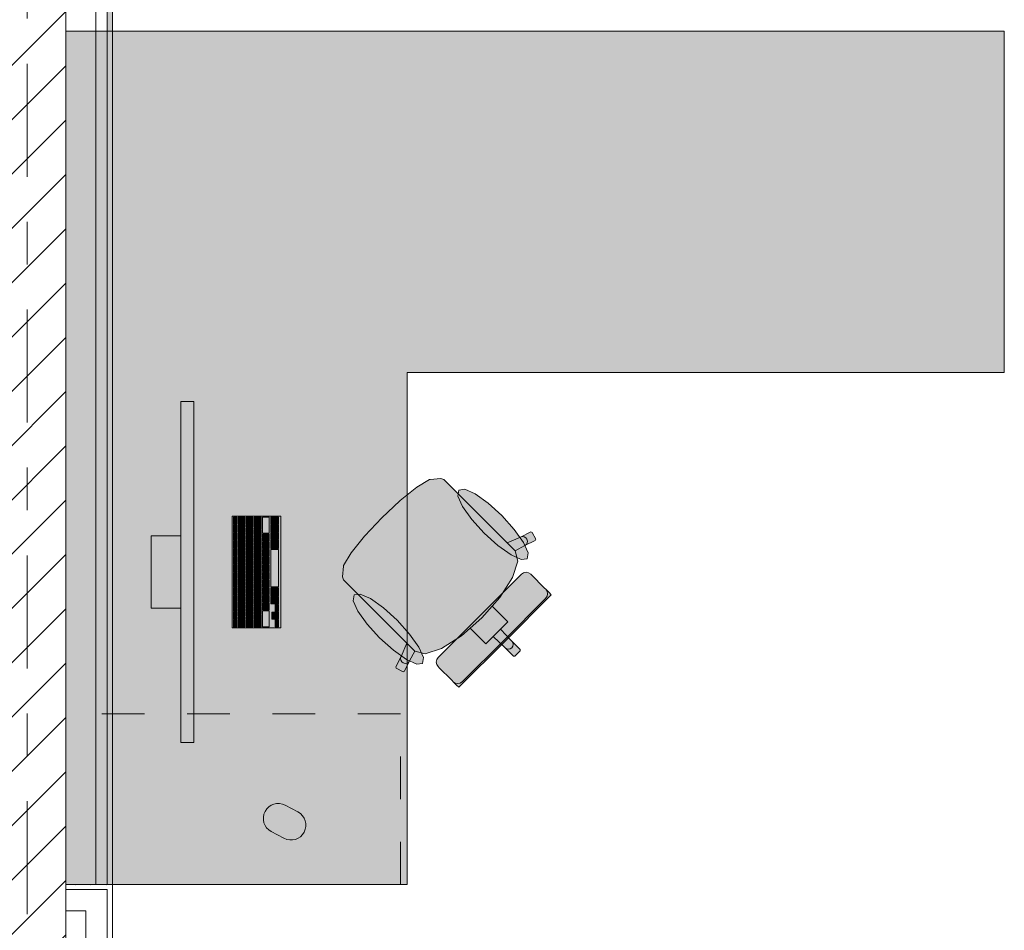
# Model space of a CAD drawing. Header units: metres. Extents: x -3.6 to 85.2, y -11 to 16.8.
# Tile 139 of 256: x 14.9 to 17.2, y 0.9 to 3. Entities that reach past the tile are written whole.
import ezdxf

# ---------------------------------------------------------------- set-up
doc = ezdxf.new("R2010")
doc.units = ezdxf.units.M
doc.header["$MEASUREMENT"] = 0
for name, pattern in [('Strichlinie doppelt', [0.546806, 0.264583, -0.105833, 0.070556, -0.105833]), ('Strichlinie eng', [0.115, 0.075, -0.04]), ('Wipeout_Contour', [1, 0, -1])]:
    doc.linetypes.add(name, pattern=pattern)
for name, color, linetype in [('451 - Universal.Achsen Raster', 7, 'Continuous'), ('605 - Struktur.Wand Innen', 7, 'Continuous'), ('701 - Einrichtung.Möbel', 7, 'Continuous'), ('Neubau_606 - Struktur.Wand Innen Ausbau', 7, 'Continuous'), ('Neubau_653 - Abdeckung.TB Verkofferung', 7, 'Continuous')]:
    doc.layers.add(name, color=color, linetype=linetype)
pattern_1 = [(45, (0, 0), (-0.01767767, 0.01767767), [0, -0.025])]

msp = doc.modelspace()

# ---------------------------------------------------------------- hatches: boundary and pattern name
at = {"layer": '701 - Einrichtung.Möbel', "linetype": 'Continuous', "lineweight": 0, "true_color": 0x3a3a3a}
for points in [[(15.02, 3.01), (15.02, 1.01), (15.82, 1.01), (15.82, 2.21), (17.22, 2.21), (17.22, 3.01)], [(15.3199, 2.1421), (15.2899, 2.1421), (15.2899, 1.3421), (15.3199, 1.3421)], [(15.9423, 1.923), (15.9228, 1.9425), (15.9061, 1.9592), (15.8991, 1.9615), (15.8739, 1.9592), (15.8724, 1.9586), (15.843, 1.9407), (15.8039, 1.9093), (15.8033, 1.9088), (15.7609, 1.8691), (16.0791, 1.5509), (16.0853, 1.5571), (16.0852, 1.5602), (16.0653, 1.5801), (16.0393, 1.608), (16.0565, 1.6251), (16.0404, 1.6412), (16.0195, 1.6621), (16.0374, 1.6826), (16.067, 1.7294), (16.0797, 1.7677), (16.0736, 1.7916), (16.0963, 1.8039), (16.1206, 1.8159), (16.1216, 1.8189), (16.1131, 1.835), (16.1101, 1.8361), (16.0858, 1.824), (16.055, 1.8102)], [(16.0422, 1.8744), (16.0099, 1.9036), (15.9794, 1.9251), (15.9552, 1.9359), (15.9412, 1.9341), (15.9394, 1.9201), (15.9501, 1.8959), (15.9717, 1.8654), (16.0009, 1.8331), (16.0332, 1.8039), (16.0638, 1.7823), (16.0879, 1.7716), (16.1019, 1.7733), (16.1037, 1.7874), (16.093, 1.8115), (16.0714, 1.842)], [(15.5239, 1.8731), (15.4099, 1.8731), (15.4099, 1.6111), (15.5239, 1.6111)], [(15.4209, 1.8621), (15.4209, 1.8704), (15.4207, 1.8706), (15.4131, 1.8706), (15.4129, 1.8704), (15.4129, 1.8538), (15.4131, 1.8536), (15.4207, 1.8536), (15.4209, 1.8538)], [(15.4399, 1.8626), (15.4399, 1.8704), (15.4397, 1.8706), (15.4241, 1.8706), (15.4239, 1.8704), (15.4239, 1.8548), (15.4241, 1.8546), (15.4397, 1.8546), (15.4399, 1.8548)], [(15.4589, 1.8591), (15.4589, 1.8704), (15.4587, 1.8706), (15.4431, 1.8706), (15.4429, 1.8704), (15.4429, 1.8478), (15.4431, 1.8476), (15.4587, 1.8476), (15.4589, 1.8478)], [(15.4779, 1.8564), (15.4779, 1.8704), (15.4777, 1.8706), (15.4621, 1.8706), (15.4619, 1.8704), (15.4619, 1.8423), (15.4621, 1.8421), (15.4777, 1.8421), (15.4779, 1.8423)], [(15.4969, 1.8519), (15.4969, 1.8704), (15.4967, 1.8706), (15.4811, 1.8706), (15.4809, 1.8704), (15.4809, 1.8333), (15.4811, 1.8331), (15.4967, 1.8331), (15.4969, 1.8333)], [(15.5189, 1.8626), (15.5189, 1.8704), (15.5187, 1.8706), (15.5011, 1.8706), (15.5009, 1.8704), (15.5009, 1.8548), (15.5011, 1.8546), (15.5187, 1.8546), (15.5189, 1.8548)], [(15.4209, 1.8436), (15.4209, 1.8519), (15.4207, 1.8521), (15.4131, 1.8521), (15.4129, 1.8519), (15.4129, 1.8353), (15.4131, 1.8351), (15.4207, 1.8351), (15.4209, 1.8353)], [(15.4399, 1.8446), (15.4399, 1.8524), (15.4397, 1.8526), (15.4241, 1.8526), (15.4239, 1.8524), (15.4239, 1.8368), (15.4241, 1.8366), (15.4397, 1.8366), (15.4399, 1.8368)], [(15.5189, 1.8446), (15.5189, 1.8524), (15.5187, 1.8526), (15.5011, 1.8526), (15.5009, 1.8524), (15.5009, 1.8368), (15.5011, 1.8366), (15.5187, 1.8366), (15.5189, 1.8368)], [(15.7069, 1.6877), (15.8197, 1.5749), (15.8059, 1.5442), (15.7939, 1.5199), (15.7949, 1.5168), (15.811, 1.5084), (15.814, 1.5093), (15.826, 1.5336), (15.8384, 1.5564), (15.8623, 1.5503), (15.9006, 1.5629), (15.9473, 1.5925), (15.9678, 1.6105), (15.9887, 1.5896), (16.0048, 1.5735), (16.022, 1.5906), (16.0498, 1.5646), (16.0697, 1.5447), (16.0729, 1.5447), (16.0791, 1.5509), (15.7609, 1.8691), (15.7211, 1.8267), (15.7206, 1.8261), (15.6892, 1.7869), (15.6714, 1.7576), (15.6708, 1.756), (15.6684, 1.7309), (15.6707, 1.7239), (15.6875, 1.7071)], [(15.2899, 1.6571), (15.2899, 1.8271), (15.2199, 1.8271), (15.2199, 1.6571)], [(15.4209, 1.8251), (15.4209, 1.8334), (15.4207, 1.8336), (15.4131, 1.8336), (15.4129, 1.8334), (15.4129, 1.8168), (15.4131, 1.8166), (15.4207, 1.8166), (15.4209, 1.8168)], [(15.4399, 1.8266), (15.4399, 1.8344), (15.4397, 1.8346), (15.4241, 1.8346), (15.4239, 1.8344), (15.4239, 1.8188), (15.4241, 1.8186), (15.4397, 1.8186), (15.4399, 1.8188)], [(15.4589, 1.8376), (15.4589, 1.8454), (15.4587, 1.8456), (15.4431, 1.8456), (15.4429, 1.8454), (15.4429, 1.8298), (15.4431, 1.8296), (15.4587, 1.8296), (15.4589, 1.8298)], [(15.4589, 1.8196), (15.4589, 1.8274), (15.4587, 1.8276), (15.4431, 1.8276), (15.4429, 1.8274), (15.4429, 1.8118), (15.4431, 1.8116), (15.4587, 1.8116), (15.4589, 1.8118)], [(15.4779, 1.8321), (15.4779, 1.8399), (15.4777, 1.8401), (15.4621, 1.8401), (15.4619, 1.8399), (15.4619, 1.8243), (15.4621, 1.8241), (15.4777, 1.8241), (15.4779, 1.8243)], [(15.4969, 1.8231), (15.4969, 1.8309), (15.4967, 1.8311), (15.4811, 1.8311), (15.4809, 1.8309), (15.4809, 1.8153), (15.4811, 1.8151), (15.4967, 1.8151), (15.4969, 1.8153)], [(15.5189, 1.8266), (15.5189, 1.8344), (15.5187, 1.8346), (15.5011, 1.8346), (15.5009, 1.8344), (15.5009, 1.8188), (15.5011, 1.8186), (15.5187, 1.8186), (15.5189, 1.8188)], [(15.4209, 1.8066), (15.4209, 1.8149), (15.4207, 1.8151), (15.4131, 1.8151), (15.4129, 1.8149), (15.4129, 1.7983), (15.4131, 1.7981), (15.4207, 1.7981), (15.4209, 1.7983)], [(15.4399, 1.8086), (15.4399, 1.8164), (15.4397, 1.8166), (15.4241, 1.8166), (15.4239, 1.8164), (15.4239, 1.8008), (15.4241, 1.8006), (15.4397, 1.8006), (15.4399, 1.8008)], [(15.4589, 1.8016), (15.4589, 1.8094), (15.4587, 1.8096), (15.4431, 1.8096), (15.4429, 1.8094), (15.4429, 1.7938), (15.4431, 1.7936), (15.4587, 1.7936), (15.4589, 1.7938)], [(15.4779, 1.8141), (15.4779, 1.8219), (15.4777, 1.8221), (15.4621, 1.8221), (15.4619, 1.8219), (15.4619, 1.8063), (15.4621, 1.8061), (15.4777, 1.8061), (15.4779, 1.8063)], [(15.4779, 1.7961), (15.4779, 1.8039), (15.4777, 1.8041), (15.4621, 1.8041), (15.4619, 1.8039), (15.4619, 1.7883), (15.4621, 1.7881), (15.4777, 1.7881), (15.4779, 1.7883)], [(15.4969, 1.8051), (15.4969, 1.8129), (15.4967, 1.8131), (15.4811, 1.8131), (15.4809, 1.8129), (15.4809, 1.7973), (15.4811, 1.7971), (15.4967, 1.7971), (15.4969, 1.7973)], [(15.5189, 1.8069), (15.5189, 1.8164), (15.5187, 1.8166), (15.5011, 1.8166), (15.5009, 1.8164), (15.5009, 1.7973), (15.5011, 1.7971), (15.5187, 1.7971), (15.5189, 1.7973)], [(15.4209, 1.7881), (15.4209, 1.7964), (15.4207, 1.7966), (15.4131, 1.7966), (15.4129, 1.7964), (15.4129, 1.7798), (15.4131, 1.7796), (15.4207, 1.7796), (15.4209, 1.7798)], [(15.4209, 1.7696), (15.4209, 1.7779), (15.4207, 1.7781), (15.4131, 1.7781), (15.4129, 1.7779), (15.4129, 1.7613), (15.4131, 1.7611), (15.4207, 1.7611), (15.4209, 1.7613)], [(15.4399, 1.7906), (15.4399, 1.7984), (15.4397, 1.7986), (15.4241, 1.7986), (15.4239, 1.7984), (15.4239, 1.7828), (15.4241, 1.7826), (15.4397, 1.7826), (15.4399, 1.7828)], [(15.4399, 1.7726), (15.4399, 1.7804), (15.4397, 1.7806), (15.4241, 1.7806), (15.4239, 1.7804), (15.4239, 1.7648), (15.4241, 1.7646), (15.4397, 1.7646), (15.4399, 1.7648)], [(15.4589, 1.7836), (15.4589, 1.7914), (15.4587, 1.7916), (15.4431, 1.7916), (15.4429, 1.7914), (15.4429, 1.7758), (15.4431, 1.7756), (15.4587, 1.7756), (15.4589, 1.7758)], [(15.4779, 1.7781), (15.4779, 1.7859), (15.4777, 1.7861), (15.4621, 1.7861), (15.4619, 1.7859), (15.4619, 1.7703), (15.4621, 1.7701), (15.4777, 1.7701), (15.4779, 1.7703)], [(15.4969, 1.7871), (15.4969, 1.7949), (15.4967, 1.7951), (15.4811, 1.7951), (15.4809, 1.7949), (15.4809, 1.7793), (15.4811, 1.7791), (15.4967, 1.7791), (15.4969, 1.7793)], [(15.4969, 1.7691), (15.4969, 1.7769), (15.4967, 1.7771), (15.4811, 1.7771), (15.4809, 1.7769), (15.4809, 1.7613), (15.4811, 1.7611), (15.4967, 1.7611), (15.4969, 1.7613)], [(15.5189, 1.7511), (15.5189, 1.7949), (15.5187, 1.7951), (15.5011, 1.7951), (15.5009, 1.7949), (15.5009, 1.7073), (15.5011, 1.7071), (15.5187, 1.7071), (15.5189, 1.7073)], [(15.4209, 1.7511), (15.4209, 1.7594), (15.4207, 1.7596), (15.4131, 1.7596), (15.4129, 1.7594), (15.4129, 1.7428), (15.4131, 1.7426), (15.4207, 1.7426), (15.4209, 1.7428)], [(15.4399, 1.7546), (15.4399, 1.7624), (15.4397, 1.7626), (15.4241, 1.7626), (15.4239, 1.7624), (15.4239, 1.7468), (15.4241, 1.7466), (15.4397, 1.7466), (15.4399, 1.7468)], [(15.4589, 1.7656), (15.4589, 1.7734), (15.4587, 1.7736), (15.4431, 1.7736), (15.4429, 1.7734), (15.4429, 1.7578), (15.4431, 1.7576), (15.4587, 1.7576), (15.4589, 1.7578)], [(15.4589, 1.7476), (15.4589, 1.7554), (15.4587, 1.7556), (15.4431, 1.7556), (15.4429, 1.7554), (15.4429, 1.7398), (15.4431, 1.7396), (15.4587, 1.7396), (15.4589, 1.7398)], [(15.4779, 1.7601), (15.4779, 1.7679), (15.4777, 1.7681), (15.4621, 1.7681), (15.4619, 1.7679), (15.4619, 1.7523), (15.4621, 1.7521), (15.4777, 1.7521), (15.4779, 1.7523)], [(15.4969, 1.7511), (15.4969, 1.7589), (15.4967, 1.7591), (15.4811, 1.7591), (15.4809, 1.7589), (15.4809, 1.7433), (15.4811, 1.7431), (15.4967, 1.7431), (15.4969, 1.7433)], [(15.4209, 1.7326), (15.4209, 1.7409), (15.4207, 1.7411), (15.4131, 1.7411), (15.4129, 1.7409), (15.4129, 1.7243), (15.4131, 1.7241), (15.4207, 1.7241), (15.4209, 1.7243)], [(15.4399, 1.7366), (15.4399, 1.7444), (15.4397, 1.7446), (15.4241, 1.7446), (15.4239, 1.7444), (15.4239, 1.7288), (15.4241, 1.7286), (15.4397, 1.7286), (15.4399, 1.7288)], [(15.4589, 1.7296), (15.4589, 1.7374), (15.4587, 1.7376), (15.4431, 1.7376), (15.4429, 1.7374), (15.4429, 1.7218), (15.4431, 1.7216), (15.4587, 1.7216), (15.4589, 1.7218)], [(15.4779, 1.7421), (15.4779, 1.7499), (15.4777, 1.7501), (15.4621, 1.7501), (15.4619, 1.7499), (15.4619, 1.7343), (15.4621, 1.7341), (15.4777, 1.7341), (15.4779, 1.7343)], [(15.4779, 1.7241), (15.4779, 1.7319), (15.4777, 1.7321), (15.4621, 1.7321), (15.4619, 1.7319), (15.4619, 1.7163), (15.4621, 1.7161), (15.4777, 1.7161), (15.4779, 1.7163)], [(15.4969, 1.7331), (15.4969, 1.7409), (15.4967, 1.7411), (15.4811, 1.7411), (15.4809, 1.7409), (15.4809, 1.7253), (15.4811, 1.7251), (15.4967, 1.7251), (15.4969, 1.7253)], [(16.0882, 1.737), (15.9906, 1.6394), (16.0497, 1.5802), (16.1582, 1.6887), (16.1529, 1.694), (16.1505, 1.6964), (16.145, 1.7019), (16.1425, 1.7043), (16.1354, 1.7115), (16.118, 1.7289), (16.1122, 1.7346), (16.1098, 1.7371), (16.1049, 1.7404), (16.099, 1.7415), (16.0932, 1.7403)], [(15.4209, 1.7141), (15.4209, 1.7224), (15.4207, 1.7226), (15.4131, 1.7226), (15.4129, 1.7224), (15.4129, 1.7058), (15.4131, 1.7056), (15.4207, 1.7056), (15.4209, 1.7058)], [(15.4399, 1.7186), (15.4399, 1.7264), (15.4397, 1.7266), (15.4241, 1.7266), (15.4239, 1.7264), (15.4239, 1.7108), (15.4241, 1.7106), (15.4397, 1.7106), (15.4399, 1.7108)], [(15.4399, 1.7006), (15.4399, 1.7084), (15.4397, 1.7086), (15.4241, 1.7086), (15.4239, 1.7084), (15.4239, 1.6928), (15.4241, 1.6926), (15.4397, 1.6926), (15.4399, 1.6928)], [(15.4589, 1.7116), (15.4589, 1.7194), (15.4587, 1.7196), (15.4431, 1.7196), (15.4429, 1.7194), (15.4429, 1.7038), (15.4431, 1.7036), (15.4587, 1.7036), (15.4589, 1.7038)], [(15.4779, 1.7061), (15.4779, 1.7139), (15.4777, 1.7141), (15.4621, 1.7141), (15.4619, 1.7139), (15.4619, 1.6983), (15.4621, 1.6981), (15.4777, 1.6981), (15.4779, 1.6983)], [(15.4969, 1.7151), (15.4969, 1.7229), (15.4967, 1.7231), (15.4811, 1.7231), (15.4809, 1.7229), (15.4809, 1.7073), (15.4811, 1.7071), (15.4967, 1.7071), (15.4969, 1.7073)], [(15.4209, 1.6956), (15.4209, 1.7039), (15.4207, 1.7041), (15.4131, 1.7041), (15.4129, 1.7039), (15.4129, 1.6873), (15.4131, 1.6871), (15.4207, 1.6871), (15.4209, 1.6873)], [(15.4209, 1.6771), (15.4209, 1.6854), (15.4207, 1.6856), (15.4131, 1.6856), (15.4129, 1.6854), (15.4129, 1.6688), (15.4131, 1.6686), (15.4207, 1.6686), (15.4209, 1.6688)], [(15.4399, 1.6826), (15.4399, 1.6904), (15.4397, 1.6906), (15.4241, 1.6906), (15.4239, 1.6904), (15.4239, 1.6748), (15.4241, 1.6746), (15.4397, 1.6746), (15.4399, 1.6748)], [(15.4589, 1.6936), (15.4589, 1.7014), (15.4587, 1.7016), (15.4431, 1.7016), (15.4429, 1.7014), (15.4429, 1.6858), (15.4431, 1.6856), (15.4587, 1.6856), (15.4589, 1.6858)], [(15.4779, 1.6881), (15.4779, 1.6959), (15.4777, 1.6961), (15.4621, 1.6961), (15.4619, 1.6959), (15.4619, 1.6803), (15.4621, 1.6801), (15.4777, 1.6801), (15.4779, 1.6803)], [(15.4969, 1.6971), (15.4969, 1.7049), (15.4967, 1.7051), (15.4811, 1.7051), (15.4809, 1.7049), (15.4809, 1.6893), (15.4811, 1.6891), (15.4967, 1.6891), (15.4969, 1.6893)], [(15.4969, 1.6791), (15.4969, 1.6869), (15.4967, 1.6871), (15.4811, 1.6871), (15.4809, 1.6869), (15.4809, 1.6713), (15.4811, 1.6711), (15.4967, 1.6711), (15.4969, 1.6713)], [(15.5189, 1.6954), (15.5189, 1.7049), (15.5187, 1.7051), (15.5011, 1.7051), (15.5009, 1.7049), (15.5009, 1.6858), (15.5011, 1.6856), (15.5187, 1.6856), (15.5189, 1.6858)], [(15.7556, 1.5877), (15.7879, 1.5585), (15.8185, 1.537), (15.8426, 1.5262), (15.8566, 1.528), (15.8584, 1.542), (15.8477, 1.5662), (15.8261, 1.5967), (15.7969, 1.629), (15.7646, 1.6582), (15.734, 1.6798), (15.7099, 1.6905), (15.6959, 1.6887), (15.6941, 1.6747), (15.7048, 1.6506), (15.7264, 1.6201)], [(15.4209, 1.6586), (15.4209, 1.6669), (15.4207, 1.6671), (15.4131, 1.6671), (15.4129, 1.6669), (15.4129, 1.6503), (15.4131, 1.6501), (15.4207, 1.6501), (15.4209, 1.6503)], [(15.4399, 1.6646), (15.4399, 1.6724), (15.4397, 1.6726), (15.4241, 1.6726), (15.4239, 1.6724), (15.4239, 1.6568), (15.4241, 1.6566), (15.4397, 1.6566), (15.4399, 1.6568)], [(15.4589, 1.6756), (15.4589, 1.6834), (15.4587, 1.6836), (15.4431, 1.6836), (15.4429, 1.6834), (15.4429, 1.6678), (15.4431, 1.6676), (15.4587, 1.6676), (15.4589, 1.6678)], [(15.4589, 1.6576), (15.4589, 1.6654), (15.4587, 1.6656), (15.4431, 1.6656), (15.4429, 1.6654), (15.4429, 1.6498), (15.4431, 1.6496), (15.4587, 1.6496), (15.4589, 1.6498)], [(15.4779, 1.6701), (15.4779, 1.6779), (15.4777, 1.6781), (15.4621, 1.6781), (15.4619, 1.6779), (15.4619, 1.6623), (15.4621, 1.6621), (15.4777, 1.6621), (15.4779, 1.6623)], [(15.4969, 1.6611), (15.4969, 1.6689), (15.4967, 1.6691), (15.4811, 1.6691), (15.4809, 1.6689), (15.4809, 1.6533), (15.4811, 1.6531), (15.4967, 1.6531), (15.4969, 1.6533)], [(15.5189, 1.6756), (15.5189, 1.6834), (15.5187, 1.6836), (15.5011, 1.6836), (15.5009, 1.6834), (15.5009, 1.6678), (15.5011, 1.6676), (15.5187, 1.6676), (15.5189, 1.6678)], [(15.5189, 1.6576), (15.5189, 1.6654), (15.5187, 1.6656), (15.5111, 1.6656), (15.5109, 1.6654), (15.5109, 1.6498), (15.5111, 1.6496), (15.5187, 1.6496), (15.5189, 1.6498)], [(15.4209, 1.6401), (15.4209, 1.6484), (15.4207, 1.6486), (15.4131, 1.6486), (15.4129, 1.6484), (15.4129, 1.6318), (15.4131, 1.6316), (15.4207, 1.6316), (15.4209, 1.6318)], [(15.4399, 1.6466), (15.4399, 1.6544), (15.4397, 1.6546), (15.4241, 1.6546), (15.4239, 1.6544), (15.4239, 1.6388), (15.4241, 1.6386), (15.4397, 1.6386), (15.4399, 1.6388)], [(15.4589, 1.6396), (15.4589, 1.6474), (15.4587, 1.6476), (15.4431, 1.6476), (15.4429, 1.6474), (15.4429, 1.6318), (15.4431, 1.6316), (15.4587, 1.6316), (15.4589, 1.6318)], [(15.4779, 1.6521), (15.4779, 1.6599), (15.4777, 1.6601), (15.4621, 1.6601), (15.4619, 1.6599), (15.4619, 1.6443), (15.4621, 1.6441), (15.4777, 1.6441), (15.4779, 1.6443)], [(15.4779, 1.6279), (15.4779, 1.6419), (15.4777, 1.6421), (15.4621, 1.6421), (15.4619, 1.6419), (15.4619, 1.6138), (15.4621, 1.6136), (15.4777, 1.6136), (15.4779, 1.6138)], [(15.4969, 1.6324), (15.4969, 1.6509), (15.4967, 1.6511), (15.4811, 1.6511), (15.4809, 1.6509), (15.4809, 1.6138), (15.4811, 1.6136), (15.4967, 1.6136), (15.4969, 1.6138)], [(15.5109, 1.6396), (15.5109, 1.6474), (15.5107, 1.6476), (15.5031, 1.6476), (15.5029, 1.6474), (15.5029, 1.6318), (15.5031, 1.6316), (15.5107, 1.6316), (15.5109, 1.6318)], [(15.5189, 1.6396), (15.5189, 1.6474), (15.5187, 1.6476), (15.5111, 1.6476), (15.5109, 1.6474), (15.5109, 1.6318), (15.5111, 1.6316), (15.5187, 1.6316), (15.5189, 1.6318)], [(15.893, 1.5418), (15.8896, 1.5368), (15.8884, 1.5309), (15.8896, 1.5251), (15.8929, 1.5202), (15.8953, 1.5177), (15.9011, 1.5119), (15.9185, 1.4946), (15.9256, 1.4874), (15.9281, 1.485), (15.9336, 1.4794), (15.936, 1.477), (15.9413, 1.4718), (16.0497, 1.5802), (15.9906, 1.6394)], [(15.4209, 1.6216), (15.4209, 1.6299), (15.4207, 1.6301), (15.4131, 1.6301), (15.4129, 1.6299), (15.4129, 1.6133), (15.4131, 1.6131), (15.4207, 1.6131), (15.4209, 1.6133)], [(15.4399, 1.6251), (15.4399, 1.6364), (15.4397, 1.6366), (15.4241, 1.6366), (15.4239, 1.6364), (15.4239, 1.6138), (15.4241, 1.6136), (15.4397, 1.6136), (15.4399, 1.6138)], [(15.4589, 1.6216), (15.4589, 1.6294), (15.4587, 1.6296), (15.4431, 1.6296), (15.4429, 1.6294), (15.4429, 1.6138), (15.4431, 1.6136), (15.4587, 1.6136), (15.4589, 1.6138)], [(15.5189, 1.6216), (15.5189, 1.6294), (15.5187, 1.6296), (15.5111, 1.6296), (15.5109, 1.6294), (15.5109, 1.6138), (15.5111, 1.6136), (15.5187, 1.6136), (15.5189, 1.6138)], [(15.5166, 1.1258), (15.5316, 1.1179, 1), (15.5644, 1.1797), (15.5344, 1.1956, 0.994302), (15.5016, 1.1338)]]:
    msp.add_hatch(color=250, dxfattribs=at).paths.add_polyline_path(points)
at = {"layer": 'Neubau_606 - Struktur.Wand Innen Ausbau', "linetype": 'Continuous', "lineweight": 0, "true_color": 0x000000}
h = msp.add_hatch(dxfattribs=at)
h.set_pattern_fill('Gips_0001', color=18, style=0, pattern_type=2)
h.set_pattern_definition(pattern_1)
h.paths.add_polyline_path([(15.1175, 0.9975), (15.13, 1.01), (15.1175, 1.01)])
h = msp.add_hatch(dxfattribs=at)
h.set_pattern_fill('Gips_0001', color=18, style=0, pattern_type=2)
h.set_pattern_definition(pattern_1)
h.paths.add_polyline_path([(15.1175, 0.9975), (15.13, 0.9975), (15.13, 1.01)])
h = msp.add_hatch(dxfattribs=at)
h.set_pattern_fill('Gips_0001', color=18, style=0, pattern_type=2)
h.set_pattern_definition(pattern_1)
h.paths.add_polyline_path([(15.1175, 0.9975), (15.1175, 0.255), (15.13, 0.255), (15.13, 0.9975)])
at = {"layer": 'Neubau_653 - Abdeckung.TB Verkofferung', "linetype": 'Continuous', "lineweight": 0, "true_color": 0x000000}
h = msp.add_hatch(dxfattribs=at)
h.set_pattern_fill('Gips_0001', color=18, style=0, pattern_type=2)
h.set_pattern_definition(pattern_1)
h.paths.add_polyline_path([(15.13, 1.01), (15.13, 5.0505), (15.1175, 5.0505), (15.1175, 1.01)])

# ---------------------------------------------------------------- linework, layer by layer
at = {"layer": '701 - Einrichtung.Möbel', "color": 7, "linetype": 'Continuous', "lineweight": 5, "true_color": 0xebebeb}
for p, q in [((15.8039, 1.9093), (15.843, 1.9407)), ((15.843, 1.9407), (15.8724, 1.9586)), ((15.8724, 1.9586), (15.8739, 1.9592)), ((15.8739, 1.9592), (15.8991, 1.9615)), ((15.8991, 1.9615), (15.9061, 1.9592)), ((15.9061, 1.9592), (15.9228, 1.9425)), ((15.9228, 1.9425), (15.9423, 1.923)), ((15.9423, 1.923), (16.055, 1.8102)), ((15.7609, 1.8691), (15.8033, 1.9088)), ((15.8033, 1.9088), (15.8039, 1.9093)), ((15.7609, 1.8691), (15.7211, 1.8267)), ((15.7206, 1.8261), (15.6892, 1.7869)), ((15.7211, 1.8267), (15.7206, 1.8261)), ((16.055, 1.8102), (16.0858, 1.824)), ((16.0858, 1.824), (16.1101, 1.8361)), ((16.0858, 1.824), (16.0899, 1.8251)), ((16.0899, 1.8251), (16.0943, 1.8245)), ((16.0943, 1.8245), (16.0981, 1.8223)), ((16.1101, 1.8361), (16.1131, 1.835)), ((16.1131, 1.835), (16.1216, 1.8189)), ((16.0735, 1.7918), (16.055, 1.8102)), ((16.0963, 1.8039), (16.0736, 1.7916)), ((16.1206, 1.8159), (16.0963, 1.8039)), ((16.0997, 1.8065), (16.0963, 1.8039)), ((16.0981, 1.8223), (16.1009, 1.8189)), ((16.1018, 1.8103), (16.0997, 1.8065)), ((16.1009, 1.8189), (16.1022, 1.8146)), ((16.1022, 1.8146), (16.1018, 1.8103)), ((16.1216, 1.8189), (16.1206, 1.8159)), ((15.6892, 1.7869), (15.6714, 1.7576)), ((16.0735, 1.7918), (16.0736, 1.7916)), ((16.0736, 1.7916), (16.0797, 1.7677)), ((15.6708, 1.756), (15.6684, 1.7309)), ((15.6714, 1.7576), (15.6708, 1.756)), ((16.0797, 1.7677), (16.067, 1.7294)), ((15.9906, 1.6394), (16.0882, 1.737)), ((16.0882, 1.737), (16.0932, 1.7403)), ((16.0932, 1.7403), (16.099, 1.7415)), ((16.099, 1.7415), (16.1049, 1.7404)), ((16.1049, 1.7404), (16.1098, 1.7371)), ((16.1098, 1.7371), (16.1122, 1.7346)), ((16.1122, 1.7346), (16.118, 1.7289)), ((15.6684, 1.7309), (15.6707, 1.7239)), ((15.6707, 1.7239), (15.6875, 1.7071)), ((16.067, 1.7294), (16.0374, 1.6826)), ((16.118, 1.7289), (16.1354, 1.7115)), ((16.1354, 1.7115), (16.1425, 1.7043)), ((15.6875, 1.7071), (15.7069, 1.6877)), ((15.7069, 1.6877), (15.8197, 1.5749)), ((16.1582, 1.6887), (16.0497, 1.5802)), ((16.1425, 1.7043), (16.145, 1.7019)), ((16.1449, 1.6803), (16.1482, 1.6852)), ((16.1483, 1.6969), (16.145, 1.7019)), ((16.145, 1.7019), (16.1505, 1.6964)), ((16.1482, 1.6852), (16.1494, 1.6911)), ((16.1494, 1.6911), (16.1483, 1.6969)), ((16.1505, 1.6964), (16.1529, 1.694)), ((16.1529, 1.694), (16.1582, 1.6887)), ((16.0195, 1.6621), (15.9954, 1.6346)), ((16.0374, 1.6826), (16.0195, 1.6621)), ((16.0195, 1.6621), (16.0404, 1.6412)), ((16.0473, 1.5827), (16.1449, 1.6803)), ((15.9906, 1.6394), (15.893, 1.5418)), ((16.0404, 1.6412), (16.0565, 1.6251)), ((15.9678, 1.6105), (15.9954, 1.6346)), ((16.0565, 1.6251), (16.0393, 1.608)), ((15.9006, 1.5629), (15.9473, 1.5925)), ((15.9473, 1.5925), (15.9678, 1.6105)), ((15.9678, 1.6105), (15.9887, 1.5896)), ((16.022, 1.5906), (16.0307, 1.5993)), ((16.0393, 1.608), (16.0307, 1.5993)), ((16.0393, 1.608), (16.0653, 1.5801)), ((15.8197, 1.5749), (15.8059, 1.5442)), ((15.8382, 1.5564), (15.8197, 1.5749)), ((15.9413, 1.4718), (16.0497, 1.5802)), ((16.0473, 1.5827), (15.9497, 1.4851)), ((15.9887, 1.5896), (16.0048, 1.5735)), ((16.0048, 1.5735), (16.022, 1.5906)), ((16.022, 1.5906), (16.0498, 1.5646)), ((16.0653, 1.5801), (16.0678, 1.5765)), ((16.0653, 1.5801), (16.0852, 1.5602)), ((16.0678, 1.5765), (16.0687, 1.5722)), ((16.0687, 1.5722), (16.068, 1.5679)), ((15.826, 1.5336), (15.8384, 1.5564)), ((15.8382, 1.5564), (15.8384, 1.5564)), ((15.8384, 1.5564), (15.8623, 1.5503)), ((15.8623, 1.5503), (15.9006, 1.5629)), ((16.0498, 1.5646), (16.0535, 1.5622)), ((16.0498, 1.5646), (16.0697, 1.5447)), ((16.0535, 1.5622), (16.0578, 1.5612)), ((16.0578, 1.5612), (16.0621, 1.562)), ((16.0621, 1.562), (16.0656, 1.5643)), ((16.068, 1.5679), (16.0656, 1.5643)), ((16.0729, 1.5447), (16.0791, 1.5509)), ((16.0853, 1.5571), (16.0791, 1.5509)), ((16.0852, 1.5602), (16.0853, 1.5571)), ((15.8059, 1.5442), (15.7939, 1.5199)), ((15.8059, 1.5442), (15.8048, 1.54)), ((15.8048, 1.54), (15.8054, 1.5357)), ((15.8054, 1.5357), (15.8076, 1.5318)), ((15.8076, 1.5318), (15.8111, 1.5291)), ((15.8111, 1.5291), (15.8153, 1.5278)), ((15.814, 1.5093), (15.826, 1.5336)), ((15.8153, 1.5278), (15.8196, 1.5282)), ((15.8196, 1.5282), (15.8234, 1.5303)), ((15.8234, 1.5303), (15.826, 1.5336)), ((15.8896, 1.5368), (15.8884, 1.5309)), ((15.8884, 1.5309), (15.8896, 1.5251)), ((15.893, 1.5418), (15.8896, 1.5368)), ((15.8896, 1.5251), (15.8929, 1.5202)), ((16.0697, 1.5447), (16.0729, 1.5447)), ((15.7939, 1.5199), (15.7949, 1.5168)), ((15.7949, 1.5168), (15.811, 1.5084)), ((15.811, 1.5084), (15.814, 1.5093)), ((15.8929, 1.5202), (15.8953, 1.5177)), ((15.8953, 1.5177), (15.9011, 1.5119)), ((15.9011, 1.5119), (15.9185, 1.4946)), ((15.9185, 1.4946), (15.9256, 1.4874)), ((15.9256, 1.4874), (15.9281, 1.485)), ((15.9281, 1.485), (15.9336, 1.4794)), ((15.933, 1.4817), (15.9281, 1.4849)), ((15.9389, 1.4805), (15.933, 1.4817)), ((15.9336, 1.4794), (15.936, 1.477)), ((15.9447, 1.4817), (15.9389, 1.4805)), ((15.9497, 1.4851), (15.9447, 1.4817)), ((15.936, 1.477), (15.9413, 1.4718))]:
    msp.add_line(p, q, dxfattribs=at)
at = {"layer": '701 - Einrichtung.Möbel', "color": 7, "linetype": 'Strichlinie eng', "lineweight": 5, "true_color": 0xebebeb}
for p, q in [((15.805, 1.41), (15.02, 1.41)), ((15.805, 1.01), (15.805, 1.41))]:
    msp.add_line(p, q, dxfattribs=at)
at = {"layer": '701 - Einrichtung.Möbel', "color": 7, "linetype": 'Continuous', "lineweight": 5, "true_color": 0xebebeb, "flags": 128}
for points in [[(15.02, 3.01), (15.02, 1.01), (15.82, 1.01), (15.82, 2.21), (17.22, 2.21), (17.22, 3.01)], [(15.3199, 2.1421), (15.3199, 1.3421), (15.2899, 1.3421), (15.2899, 2.1421)], [(16.0422, 1.8744), (16.0714, 1.842), (16.093, 1.8115), (16.1037, 1.7874), (16.1019, 1.7733), (16.0879, 1.7716), (16.0638, 1.7823), (16.0332, 1.8039), (16.0009, 1.8331), (15.9717, 1.8654), (15.9501, 1.8959), (15.9394, 1.9201), (15.9412, 1.9341), (15.9552, 1.9359), (15.9794, 1.9251), (16.0099, 1.9036)], [(15.5239, 1.8731), (15.5239, 1.6111), (15.4099, 1.6111), (15.4099, 1.8731)], [(15.4209, 1.8621), (15.4209, 1.8538), (15.4207, 1.8536), (15.4131, 1.8536), (15.4129, 1.8538), (15.4129, 1.8704), (15.4131, 1.8706), (15.4207, 1.8706), (15.4209, 1.8704)], [(15.4399, 1.8626), (15.4399, 1.8548), (15.4397, 1.8546), (15.4241, 1.8546), (15.4239, 1.8548), (15.4239, 1.8704), (15.4241, 1.8706), (15.4397, 1.8706), (15.4399, 1.8704)], [(15.4589, 1.8591), (15.4589, 1.8478), (15.4587, 1.8476), (15.4431, 1.8476), (15.4429, 1.8478), (15.4429, 1.8704), (15.4431, 1.8706), (15.4587, 1.8706), (15.4589, 1.8704)], [(15.4779, 1.8564), (15.4779, 1.8423), (15.4777, 1.8421), (15.4621, 1.8421), (15.4619, 1.8423), (15.4619, 1.8704), (15.4621, 1.8706), (15.4777, 1.8706), (15.4779, 1.8704)], [(15.4969, 1.8519), (15.4969, 1.8333), (15.4967, 1.8331), (15.4811, 1.8331), (15.4809, 1.8333), (15.4809, 1.8704), (15.4811, 1.8706), (15.4967, 1.8706), (15.4969, 1.8704)], [(15.5189, 1.8626), (15.5189, 1.8548), (15.5187, 1.8546), (15.5011, 1.8546), (15.5009, 1.8548), (15.5009, 1.8704), (15.5011, 1.8706), (15.5187, 1.8706), (15.5189, 1.8704)], [(15.4209, 1.8436), (15.4209, 1.8353), (15.4207, 1.8351), (15.4131, 1.8351), (15.4129, 1.8353), (15.4129, 1.8519), (15.4131, 1.8521), (15.4207, 1.8521), (15.4209, 1.8519)], [(15.4399, 1.8446), (15.4399, 1.8368), (15.4397, 1.8366), (15.4241, 1.8366), (15.4239, 1.8368), (15.4239, 1.8524), (15.4241, 1.8526), (15.4397, 1.8526), (15.4399, 1.8524)], [(15.5189, 1.8446), (15.5189, 1.8368), (15.5187, 1.8366), (15.5011, 1.8366), (15.5009, 1.8368), (15.5009, 1.8524), (15.5011, 1.8526), (15.5187, 1.8526), (15.5189, 1.8524)], [(15.2899, 1.6571), (15.2199, 1.6571), (15.2199, 1.8271), (15.2899, 1.8271)], [(15.4209, 1.8251), (15.4209, 1.8168), (15.4207, 1.8166), (15.4131, 1.8166), (15.4129, 1.8168), (15.4129, 1.8334), (15.4131, 1.8336), (15.4207, 1.8336), (15.4209, 1.8334)], [(15.4399, 1.8266), (15.4399, 1.8188), (15.4397, 1.8186), (15.4241, 1.8186), (15.4239, 1.8188), (15.4239, 1.8344), (15.4241, 1.8346), (15.4397, 1.8346), (15.4399, 1.8344)], [(15.4589, 1.8376), (15.4589, 1.8298), (15.4587, 1.8296), (15.4431, 1.8296), (15.4429, 1.8298), (15.4429, 1.8454), (15.4431, 1.8456), (15.4587, 1.8456), (15.4589, 1.8454)], [(15.4589, 1.8196), (15.4589, 1.8118), (15.4587, 1.8116), (15.4431, 1.8116), (15.4429, 1.8118), (15.4429, 1.8274), (15.4431, 1.8276), (15.4587, 1.8276), (15.4589, 1.8274)], [(15.4779, 1.8321), (15.4779, 1.8243), (15.4777, 1.8241), (15.4621, 1.8241), (15.4619, 1.8243), (15.4619, 1.8399), (15.4621, 1.8401), (15.4777, 1.8401), (15.4779, 1.8399)], [(15.4969, 1.8231), (15.4969, 1.8153), (15.4967, 1.8151), (15.4811, 1.8151), (15.4809, 1.8153), (15.4809, 1.8309), (15.4811, 1.8311), (15.4967, 1.8311), (15.4969, 1.8309)], [(15.5189, 1.8266), (15.5189, 1.8188), (15.5187, 1.8186), (15.5011, 1.8186), (15.5009, 1.8188), (15.5009, 1.8344), (15.5011, 1.8346), (15.5187, 1.8346), (15.5189, 1.8344)], [(15.4209, 1.8066), (15.4209, 1.7983), (15.4207, 1.7981), (15.4131, 1.7981), (15.4129, 1.7983), (15.4129, 1.8149), (15.4131, 1.8151), (15.4207, 1.8151), (15.4209, 1.8149)], [(15.4399, 1.8086), (15.4399, 1.8008), (15.4397, 1.8006), (15.4241, 1.8006), (15.4239, 1.8008), (15.4239, 1.8164), (15.4241, 1.8166), (15.4397, 1.8166), (15.4399, 1.8164)], [(15.4589, 1.8016), (15.4589, 1.7938), (15.4587, 1.7936), (15.4431, 1.7936), (15.4429, 1.7938), (15.4429, 1.8094), (15.4431, 1.8096), (15.4587, 1.8096), (15.4589, 1.8094)], [(15.4779, 1.8141), (15.4779, 1.8063), (15.4777, 1.8061), (15.4621, 1.8061), (15.4619, 1.8063), (15.4619, 1.8219), (15.4621, 1.8221), (15.4777, 1.8221), (15.4779, 1.8219)], [(15.4779, 1.7961), (15.4779, 1.7883), (15.4777, 1.7881), (15.4621, 1.7881), (15.4619, 1.7883), (15.4619, 1.8039), (15.4621, 1.8041), (15.4777, 1.8041), (15.4779, 1.8039)], [(15.4969, 1.8051), (15.4969, 1.7973), (15.4967, 1.7971), (15.4811, 1.7971), (15.4809, 1.7973), (15.4809, 1.8129), (15.4811, 1.8131), (15.4967, 1.8131), (15.4969, 1.8129)], [(15.5189, 1.8069), (15.5189, 1.7973), (15.5187, 1.7971), (15.5011, 1.7971), (15.5009, 1.7973), (15.5009, 1.8164), (15.5011, 1.8166), (15.5187, 1.8166), (15.5189, 1.8164)], [(15.4209, 1.7881), (15.4209, 1.7798), (15.4207, 1.7796), (15.4131, 1.7796), (15.4129, 1.7798), (15.4129, 1.7964), (15.4131, 1.7966), (15.4207, 1.7966), (15.4209, 1.7964)], [(15.4209, 1.7696), (15.4209, 1.7613), (15.4207, 1.7611), (15.4131, 1.7611), (15.4129, 1.7613), (15.4129, 1.7779), (15.4131, 1.7781), (15.4207, 1.7781), (15.4209, 1.7779)], [(15.4399, 1.7906), (15.4399, 1.7828), (15.4397, 1.7826), (15.4241, 1.7826), (15.4239, 1.7828), (15.4239, 1.7984), (15.4241, 1.7986), (15.4397, 1.7986), (15.4399, 1.7984)], [(15.4399, 1.7726), (15.4399, 1.7648), (15.4397, 1.7646), (15.4241, 1.7646), (15.4239, 1.7648), (15.4239, 1.7804), (15.4241, 1.7806), (15.4397, 1.7806), (15.4399, 1.7804)], [(15.4589, 1.7836), (15.4589, 1.7758), (15.4587, 1.7756), (15.4431, 1.7756), (15.4429, 1.7758), (15.4429, 1.7914), (15.4431, 1.7916), (15.4587, 1.7916), (15.4589, 1.7914)], [(15.4779, 1.7781), (15.4779, 1.7703), (15.4777, 1.7701), (15.4621, 1.7701), (15.4619, 1.7703), (15.4619, 1.7859), (15.4621, 1.7861), (15.4777, 1.7861), (15.4779, 1.7859)], [(15.4969, 1.7871), (15.4969, 1.7793), (15.4967, 1.7791), (15.4811, 1.7791), (15.4809, 1.7793), (15.4809, 1.7949), (15.4811, 1.7951), (15.4967, 1.7951), (15.4969, 1.7949)], [(15.4969, 1.7691), (15.4969, 1.7613), (15.4967, 1.7611), (15.4811, 1.7611), (15.4809, 1.7613), (15.4809, 1.7769), (15.4811, 1.7771), (15.4967, 1.7771), (15.4969, 1.7769)], [(15.5189, 1.7511), (15.5189, 1.7073), (15.5187, 1.7071), (15.5011, 1.7071), (15.5009, 1.7073), (15.5009, 1.7949), (15.5011, 1.7951), (15.5187, 1.7951), (15.5189, 1.7949)], [(15.4209, 1.7511), (15.4209, 1.7428), (15.4207, 1.7426), (15.4131, 1.7426), (15.4129, 1.7428), (15.4129, 1.7594), (15.4131, 1.7596), (15.4207, 1.7596), (15.4209, 1.7594)], [(15.4399, 1.7546), (15.4399, 1.7468), (15.4397, 1.7466), (15.4241, 1.7466), (15.4239, 1.7468), (15.4239, 1.7624), (15.4241, 1.7626), (15.4397, 1.7626), (15.4399, 1.7624)], [(15.4589, 1.7656), (15.4589, 1.7578), (15.4587, 1.7576), (15.4431, 1.7576), (15.4429, 1.7578), (15.4429, 1.7734), (15.4431, 1.7736), (15.4587, 1.7736), (15.4589, 1.7734)], [(15.4589, 1.7476), (15.4589, 1.7398), (15.4587, 1.7396), (15.4431, 1.7396), (15.4429, 1.7398), (15.4429, 1.7554), (15.4431, 1.7556), (15.4587, 1.7556), (15.4589, 1.7554)], [(15.4779, 1.7601), (15.4779, 1.7523), (15.4777, 1.7521), (15.4621, 1.7521), (15.4619, 1.7523), (15.4619, 1.7679), (15.4621, 1.7681), (15.4777, 1.7681), (15.4779, 1.7679)], [(15.4969, 1.7511), (15.4969, 1.7433), (15.4967, 1.7431), (15.4811, 1.7431), (15.4809, 1.7433), (15.4809, 1.7589), (15.4811, 1.7591), (15.4967, 1.7591), (15.4969, 1.7589)], [(15.4209, 1.7326), (15.4209, 1.7243), (15.4207, 1.7241), (15.4131, 1.7241), (15.4129, 1.7243), (15.4129, 1.7409), (15.4131, 1.7411), (15.4207, 1.7411), (15.4209, 1.7409)], [(15.4399, 1.7366), (15.4399, 1.7288), (15.4397, 1.7286), (15.4241, 1.7286), (15.4239, 1.7288), (15.4239, 1.7444), (15.4241, 1.7446), (15.4397, 1.7446), (15.4399, 1.7444)], [(15.4589, 1.7296), (15.4589, 1.7218), (15.4587, 1.7216), (15.4431, 1.7216), (15.4429, 1.7218), (15.4429, 1.7374), (15.4431, 1.7376), (15.4587, 1.7376), (15.4589, 1.7374)], [(15.4779, 1.7421), (15.4779, 1.7343), (15.4777, 1.7341), (15.4621, 1.7341), (15.4619, 1.7343), (15.4619, 1.7499), (15.4621, 1.7501), (15.4777, 1.7501), (15.4779, 1.7499)], [(15.4779, 1.7241), (15.4779, 1.7163), (15.4777, 1.7161), (15.4621, 1.7161), (15.4619, 1.7163), (15.4619, 1.7319), (15.4621, 1.7321), (15.4777, 1.7321), (15.4779, 1.7319)], [(15.4969, 1.7331), (15.4969, 1.7253), (15.4967, 1.7251), (15.4811, 1.7251), (15.4809, 1.7253), (15.4809, 1.7409), (15.4811, 1.7411), (15.4967, 1.7411), (15.4969, 1.7409)], [(15.4209, 1.7141), (15.4209, 1.7058), (15.4207, 1.7056), (15.4131, 1.7056), (15.4129, 1.7058), (15.4129, 1.7224), (15.4131, 1.7226), (15.4207, 1.7226), (15.4209, 1.7224)], [(15.4399, 1.7186), (15.4399, 1.7108), (15.4397, 1.7106), (15.4241, 1.7106), (15.4239, 1.7108), (15.4239, 1.7264), (15.4241, 1.7266), (15.4397, 1.7266), (15.4399, 1.7264)], [(15.4399, 1.7006), (15.4399, 1.6928), (15.4397, 1.6926), (15.4241, 1.6926), (15.4239, 1.6928), (15.4239, 1.7084), (15.4241, 1.7086), (15.4397, 1.7086), (15.4399, 1.7084)], [(15.4589, 1.7116), (15.4589, 1.7038), (15.4587, 1.7036), (15.4431, 1.7036), (15.4429, 1.7038), (15.4429, 1.7194), (15.4431, 1.7196), (15.4587, 1.7196), (15.4589, 1.7194)], [(15.4779, 1.7061), (15.4779, 1.6983), (15.4777, 1.6981), (15.4621, 1.6981), (15.4619, 1.6983), (15.4619, 1.7139), (15.4621, 1.7141), (15.4777, 1.7141), (15.4779, 1.7139)], [(15.4969, 1.7151), (15.4969, 1.7073), (15.4967, 1.7071), (15.4811, 1.7071), (15.4809, 1.7073), (15.4809, 1.7229), (15.4811, 1.7231), (15.4967, 1.7231), (15.4969, 1.7229)], [(15.4209, 1.6956), (15.4209, 1.6873), (15.4207, 1.6871), (15.4131, 1.6871), (15.4129, 1.6873), (15.4129, 1.7039), (15.4131, 1.7041), (15.4207, 1.7041), (15.4209, 1.7039)], [(15.4209, 1.6771), (15.4209, 1.6688), (15.4207, 1.6686), (15.4131, 1.6686), (15.4129, 1.6688), (15.4129, 1.6854), (15.4131, 1.6856), (15.4207, 1.6856), (15.4209, 1.6854)], [(15.4399, 1.6826), (15.4399, 1.6748), (15.4397, 1.6746), (15.4241, 1.6746), (15.4239, 1.6748), (15.4239, 1.6904), (15.4241, 1.6906), (15.4397, 1.6906), (15.4399, 1.6904)], [(15.4589, 1.6936), (15.4589, 1.6858), (15.4587, 1.6856), (15.4431, 1.6856), (15.4429, 1.6858), (15.4429, 1.7014), (15.4431, 1.7016), (15.4587, 1.7016), (15.4589, 1.7014)], [(15.4779, 1.6881), (15.4779, 1.6803), (15.4777, 1.6801), (15.4621, 1.6801), (15.4619, 1.6803), (15.4619, 1.6959), (15.4621, 1.6961), (15.4777, 1.6961), (15.4779, 1.6959)], [(15.4969, 1.6971), (15.4969, 1.6893), (15.4967, 1.6891), (15.4811, 1.6891), (15.4809, 1.6893), (15.4809, 1.7049), (15.4811, 1.7051), (15.4967, 1.7051), (15.4969, 1.7049)], [(15.4969, 1.6791), (15.4969, 1.6713), (15.4967, 1.6711), (15.4811, 1.6711), (15.4809, 1.6713), (15.4809, 1.6869), (15.4811, 1.6871), (15.4967, 1.6871), (15.4969, 1.6869)], [(15.5189, 1.6954), (15.5189, 1.6858), (15.5187, 1.6856), (15.5011, 1.6856), (15.5009, 1.6858), (15.5009, 1.7049), (15.5011, 1.7051), (15.5187, 1.7051), (15.5189, 1.7049)], [(15.7556, 1.5877), (15.7879, 1.5585), (15.8185, 1.537), (15.8426, 1.5262), (15.8566, 1.528), (15.8584, 1.542), (15.8477, 1.5662), (15.8261, 1.5967), (15.7969, 1.629), (15.7646, 1.6582), (15.734, 1.6798), (15.7099, 1.6905), (15.6959, 1.6887), (15.6941, 1.6747), (15.7048, 1.6506), (15.7264, 1.6201)], [(15.4209, 1.6586), (15.4209, 1.6503), (15.4207, 1.6501), (15.4131, 1.6501), (15.4129, 1.6503), (15.4129, 1.6669), (15.4131, 1.6671), (15.4207, 1.6671), (15.4209, 1.6669)], [(15.4399, 1.6646), (15.4399, 1.6568), (15.4397, 1.6566), (15.4241, 1.6566), (15.4239, 1.6568), (15.4239, 1.6724), (15.4241, 1.6726), (15.4397, 1.6726), (15.4399, 1.6724)], [(15.4589, 1.6756), (15.4589, 1.6678), (15.4587, 1.6676), (15.4431, 1.6676), (15.4429, 1.6678), (15.4429, 1.6834), (15.4431, 1.6836), (15.4587, 1.6836), (15.4589, 1.6834)], [(15.4589, 1.6576), (15.4589, 1.6498), (15.4587, 1.6496), (15.4431, 1.6496), (15.4429, 1.6498), (15.4429, 1.6654), (15.4431, 1.6656), (15.4587, 1.6656), (15.4589, 1.6654)], [(15.4779, 1.6701), (15.4779, 1.6623), (15.4777, 1.6621), (15.4621, 1.6621), (15.4619, 1.6623), (15.4619, 1.6779), (15.4621, 1.6781), (15.4777, 1.6781), (15.4779, 1.6779)], [(15.4969, 1.6611), (15.4969, 1.6533), (15.4967, 1.6531), (15.4811, 1.6531), (15.4809, 1.6533), (15.4809, 1.6689), (15.4811, 1.6691), (15.4967, 1.6691), (15.4969, 1.6689)], [(15.5189, 1.6756), (15.5189, 1.6678), (15.5187, 1.6676), (15.5011, 1.6676), (15.5009, 1.6678), (15.5009, 1.6834), (15.5011, 1.6836), (15.5187, 1.6836), (15.5189, 1.6834)], [(15.5189, 1.6576), (15.5189, 1.6498), (15.5187, 1.6496), (15.5111, 1.6496), (15.5109, 1.6498), (15.5109, 1.6654), (15.5111, 1.6656), (15.5187, 1.6656), (15.5189, 1.6654)], [(15.4209, 1.6401), (15.4209, 1.6318), (15.4207, 1.6316), (15.4131, 1.6316), (15.4129, 1.6318), (15.4129, 1.6484), (15.4131, 1.6486), (15.4207, 1.6486), (15.4209, 1.6484)], [(15.4399, 1.6466), (15.4399, 1.6388), (15.4397, 1.6386), (15.4241, 1.6386), (15.4239, 1.6388), (15.4239, 1.6544), (15.4241, 1.6546), (15.4397, 1.6546), (15.4399, 1.6544)], [(15.4589, 1.6396), (15.4589, 1.6318), (15.4587, 1.6316), (15.4431, 1.6316), (15.4429, 1.6318), (15.4429, 1.6474), (15.4431, 1.6476), (15.4587, 1.6476), (15.4589, 1.6474)], [(15.4779, 1.6521), (15.4779, 1.6443), (15.4777, 1.6441), (15.4621, 1.6441), (15.4619, 1.6443), (15.4619, 1.6599), (15.4621, 1.6601), (15.4777, 1.6601), (15.4779, 1.6599)], [(15.4779, 1.6279), (15.4779, 1.6138), (15.4777, 1.6136), (15.4621, 1.6136), (15.4619, 1.6138), (15.4619, 1.6419), (15.4621, 1.6421), (15.4777, 1.6421), (15.4779, 1.6419)], [(15.4969, 1.6324), (15.4969, 1.6138), (15.4967, 1.6136), (15.4811, 1.6136), (15.4809, 1.6138), (15.4809, 1.6509), (15.4811, 1.6511), (15.4967, 1.6511), (15.4969, 1.6509)], [(15.5109, 1.6396), (15.5109, 1.6318), (15.5107, 1.6316), (15.5031, 1.6316), (15.5029, 1.6318), (15.5029, 1.6474), (15.5031, 1.6476), (15.5107, 1.6476), (15.5109, 1.6474)], [(15.5189, 1.6396), (15.5189, 1.6318), (15.5187, 1.6316), (15.5111, 1.6316), (15.5109, 1.6318), (15.5109, 1.6474), (15.5111, 1.6476), (15.5187, 1.6476), (15.5189, 1.6474)], [(15.4209, 1.6216), (15.4209, 1.6133), (15.4207, 1.6131), (15.4131, 1.6131), (15.4129, 1.6133), (15.4129, 1.6299), (15.4131, 1.6301), (15.4207, 1.6301), (15.4209, 1.6299)], [(15.4399, 1.6251), (15.4399, 1.6138), (15.4397, 1.6136), (15.4241, 1.6136), (15.4239, 1.6138), (15.4239, 1.6364), (15.4241, 1.6366), (15.4397, 1.6366), (15.4399, 1.6364)], [(15.4589, 1.6216), (15.4589, 1.6138), (15.4587, 1.6136), (15.4431, 1.6136), (15.4429, 1.6138), (15.4429, 1.6294), (15.4431, 1.6296), (15.4587, 1.6296), (15.4589, 1.6294)], [(15.5189, 1.6216), (15.5189, 1.6138), (15.5187, 1.6136), (15.5111, 1.6136), (15.5109, 1.6138), (15.5109, 1.6294), (15.5111, 1.6296), (15.5187, 1.6296), (15.5189, 1.6294)]]:
    msp.add_lwpolyline(points, close=True, dxfattribs=at)
msp.add_lwpolyline([(15.5166, 1.1258), (15.5016, 1.1338, -0.994302), (15.5344, 1.1956), (15.5644, 1.1797, -1), (15.5316, 1.1179)], format="xyb", close=True, dxfattribs=at)
at = {"layer": 'Neubau_606 - Struktur.Wand Innen Ausbau', "color": 1, "linetype": 'Continuous', "lineweight": 5}
for p, q in [((15.1175, 0.9975), (15.0675, 0.9975)), ((15.1175, 0.9975), (15.0675, 0.9975)), ((15.1175, 0.9475), (15.1175, 0.9975)), ((15.1175, 0.255), (15.1175, 0.9475))]:
    msp.add_line(p, q, dxfattribs=at)
at = {"layer": 'Neubau_606 - Struktur.Wand Innen Ausbau', "color": 1, "linetype": 'Continuous', "lineweight": 5, "flags": 128}
for points in [[(15.13, 1.01), (15.1175, 1.01)], [(15.13, 0.255), (15.13, 1.01)], [(15.0675, 0.9475), (15.0675, 0.71)]]:
    msp.add_lwpolyline(points, dxfattribs=at)
at = {"layer": 'Neubau_653 - Abdeckung.TB Verkofferung', "color": 1, "linetype": 'Continuous', "lineweight": 5}
for p, q in [((15.0905, 5.0505), (15.0905, 1.01)), ((15.1175, 5.0505), (15.1175, 1.01)), ((15.13, 5.0505), (15.13, 1.01))]:
    msp.add_line(p, q, dxfattribs=at)
at = {"layer": 'Neubau_653 - Abdeckung.TB Verkofferung', "color": 1, "linetype": 'Continuous', "lineweight": 9}
msp.add_line((15.13, 1.01), (15.13, 5.0505), dxfattribs=at)
at = {"layer": 'Neubau_653 - Abdeckung.TB Verkofferung', "color": 1, "linetype": 'Continuous', "lineweight": 5, "flags": 128}
msp.add_lwpolyline([(15.13, 1.01), (15.1175, 1.01), (15.0905, 1.01)], dxfattribs=at)

# ---------------------------------------------------------------- next in the draw order: wipeouts: each hides what was drawn before it
at = {"color": 254, "linetype": 'Wipeout_Contour', "lineweight": 0, "ltscale": 61.464205}
msp.add_wipeout([(15.02, 5.1), (14.86, 5.1), (14.86, 0.7), (15.02, 0.7)], dxfattribs=at).dxf.layer = '605 - Struktur.Wand Innen'

# ---------------------------------------------------------------- next in the draw order: hatches: boundary and pattern name
at = {"layer": '605 - Struktur.Wand Innen', "linetype": 'Continuous', "lineweight": 0, "true_color": 0x000000}
h = msp.add_hatch(dxfattribs=at)
h.set_pattern_fill('MW_Ziegel_0001', color=18, style=0, pattern_type=2)
h.set_pattern_definition([(45, (0, 0), (-0.0636396, 0.0636396), [])])
h.paths.add_polyline_path([(15.02, 5.1), (14.86, 5.1), (14.86, 0.7), (15.02, 0.7)])
at = {"layer": 'Neubau_606 - Struktur.Wand Innen Ausbau', "linetype": 'Continuous', "lineweight": 0, "true_color": 0x000000}
h = msp.add_hatch(dxfattribs=at)
h.set_pattern_fill('Gips_0001', color=18, style=0, pattern_type=2)
h.set_pattern_definition(pattern_1)
h.paths.add_polyline_path([(15.1175, 1.01), (15.02, 1.01), (15.02, 0.9975), (15.1175, 0.9975)])

# ---------------------------------------------------------------- next in the draw order: linework, layer by layer
at = {"layer": '451 - Universal.Achsen Raster', "color": 160, "linetype": 'Strichlinie doppelt', "lineweight": 9, "true_color": 0x3232ff}
msp.add_line((14.93, -10.585), (14.93, 16.355), dxfattribs=at)
at = {"layer": '605 - Struktur.Wand Innen', "color": 7, "linetype": 'Continuous', "lineweight": 18, "flags": 128}
msp.add_lwpolyline([(15.02, 0.7), (15.02, 5.1)], dxfattribs=at)
at = {"layer": 'Neubau_606 - Struktur.Wand Innen Ausbau', "color": 1, "linetype": 'Continuous', "lineweight": 5}
msp.add_line((15.0675, 0.9975), (15.02, 0.9975), dxfattribs=at)
at = {"layer": 'Neubau_606 - Struktur.Wand Innen Ausbau', "color": 1, "linetype": 'Continuous', "lineweight": 5, "flags": 128}
for points in [[(15.1175, 1.01), (15.02, 1.01)], [(15.02, 1.01), (15.02, 0.9975)], [(15.02, 0.9975), (15.02, 0.9475)], [(15.02, 0.9475), (15.0675, 0.9475)]]:
    msp.add_lwpolyline(points, dxfattribs=at)
at = {"layer": 'Neubau_653 - Abdeckung.TB Verkofferung', "color": 1, "linetype": 'Continuous', "lineweight": 9}
for p, q in [((15.02, 1.01), (15.02, 5.0505)), ((15.13, 1.01), (15.02, 1.01))]:
    msp.add_line(p, q, dxfattribs=at)

doc.saveas('drawing.dxf')
